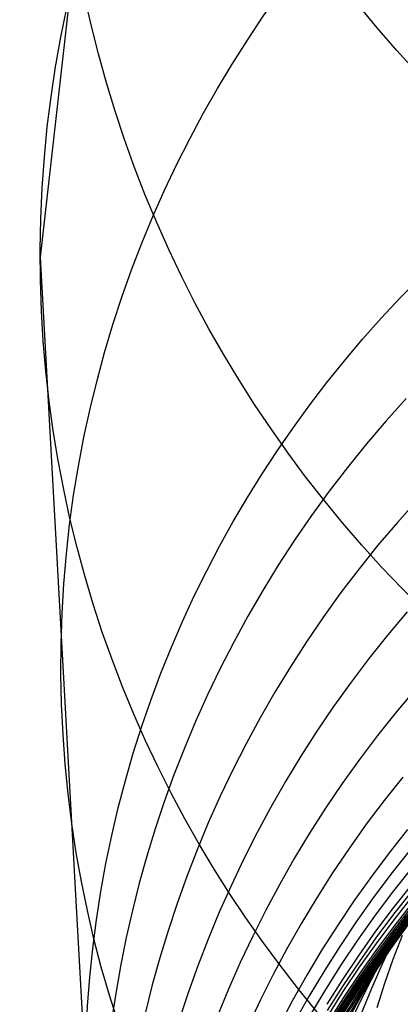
# Model space of a CAD drawing. Extents: x -1634 to -184, y -278 to 263.
# Tile 53 of 242: x -1633.64 to -1628.33, y 89.61 to 103.33. Entities that reach past the tile are written whole.
import ezdxf

# ---------------------------------------------------------------- set-up
doc = ezdxf.new("R2010")
doc.units = 0
doc.layers.add('PREDEFINITO', color=7, linetype='CONTINUOUS')

msp = doc.modelspace()

# ---------------------------------------------------------------- linework, layer by layer
at = {"layer": 'PREDEFINITO'}
for p, q in [((-1619.963, 219.046, 2.147), (-1633.355, 100.022, 509.167)), ((-1633.355, 100.022, 509.167), (-1632.722, 88.586, 552.921)), ((-1628.249, 98.052, 560.006), (-1628.531, 97.739, 559.929)), ((-1628.531, 97.739, 559.929), (-1628.805, 97.419, 559.852)), ((-1628.805, 97.419, 559.852), (-1629.069, 97.092, 559.773)), ((-1629.069, 97.092, 559.773), (-1629.325, 96.76, 559.694)), ((-1629.325, 96.76, 559.694), (-1629.571, 96.421, 559.614)), ((-1628.091, 96.64, 565.404), (-1628.372, 96.326, 565.336)), ((-1629.571, 96.421, 559.614), (-1629.807, 96.077, 559.533)), ((-1628.372, 96.326, 565.336), (-1628.644, 96.006, 565.267)), ((-1629.807, 96.077, 559.533), (-1630.034, 95.729, 559.453)), ((-1628.644, 96.006, 565.267), (-1628.906, 95.679, 565.198)), ((-1630.034, 95.729, 559.453), (-1630.251, 95.375, 559.371)), ((-1628.906, 95.679, 565.198), (-1629.16, 95.346, 565.128)), ((-1630.251, 95.375, 559.371), (-1630.459, 95.018, 559.29)), ((-1629.16, 95.346, 565.128), (-1629.405, 95.007, 565.058)), ((-1630.459, 95.018, 559.29), (-1630.656, 94.656, 559.208)), ((-1629.405, 95.007, 565.058), (-1629.64, 94.663, 564.988)), ((-1628.235, 95.079, 570.797), (-1628.505, 94.758, 570.737)), ((-1628.505, 94.758, 570.737), (-1628.767, 94.432, 570.678)), ((-1630.656, 94.656, 559.208), (-1630.843, 94.291, 559.126)), ((-1629.64, 94.663, 564.988), (-1629.866, 94.314, 564.917)), ((-1628.767, 94.432, 570.678), (-1629.019, 94.099, 570.617)), ((-1630.843, 94.291, 559.126), (-1631.02, 93.924, 559.044)), ((-1629.866, 94.314, 564.917), (-1630.081, 93.96, 564.846)), ((-1629.019, 94.099, 570.617), (-1629.262, 93.76, 570.557)), ((-1628.122, 94.002, 576.297), (-1628.39, 93.682, 576.247)), ((-1631.02, 93.924, 559.044), (-1631.187, 93.553, 558.962)), ((-1630.081, 93.96, 564.846), (-1630.287, 93.603, 564.775)), ((-1629.262, 93.76, 570.557), (-1629.496, 93.416, 570.496)), ((-1630.287, 93.603, 564.775), (-1630.483, 93.241, 564.704)), ((-1628.39, 93.682, 576.247), (-1628.65, 93.356, 576.196)), ((-1631.187, 93.553, 558.962), (-1631.343, 93.18, 558.88)), ((-1629.496, 93.416, 570.496), (-1629.72, 93.067, 570.436)), ((-1628.65, 93.356, 576.196), (-1628.901, 93.023, 576.145)), ((-1631.343, 93.18, 558.88), (-1631.489, 92.806, 558.798)), ((-1630.483, 93.241, 564.704), (-1630.669, 92.876, 564.633)), ((-1629.72, 93.067, 570.436), (-1629.934, 92.714, 570.375)), ((-1628.901, 93.023, 576.145), (-1629.142, 92.685, 576.095)), ((-1631.489, 92.806, 558.798), (-1631.625, 92.43, 558.717)), ((-1630.669, 92.876, 564.633), (-1630.845, 92.508, 564.562)), ((-1628.299, 92.777, 581.79), (-1628.557, 92.452, 581.749)), ((-1629.934, 92.714, 570.375), (-1630.139, 92.356, 570.315)), ((-1629.142, 92.685, 576.095), (-1629.375, 92.342, 576.044)), ((-1630.845, 92.508, 564.562), (-1631.011, 92.137, 564.491)), ((-1631.625, 92.43, 558.717), (-1631.751, 92.053, 558.636)), ((-1630.139, 92.356, 570.315), (-1630.334, 91.995, 570.254)), ((-1629.375, 92.342, 576.044), (-1629.597, 91.993, 575.993)), ((-1628.557, 92.452, 581.749), (-1628.807, 92.12, 581.707)), ((-1631.011, 92.137, 564.491), (-1631.166, 91.764, 564.42)), ((-1628.807, 92.12, 581.707), (-1629.047, 91.783, 581.666)), ((-1631.751, 92.053, 558.636), (-1631.867, 91.675, 558.555)), ((-1630.334, 91.995, 570.254), (-1630.518, 91.63, 570.194)), ((-1629.597, 91.993, 575.993), (-1629.811, 91.64, 575.943)), ((-1628.232, 92.046, 587.362), (-1628.489, 91.722, 587.329)), ((-1631.867, 91.675, 558.555), (-1631.973, 91.297, 558.475)), ((-1631.166, 91.764, 564.42), (-1631.311, 91.39, 564.35)), ((-1629.047, 91.783, 581.666), (-1629.278, 91.44, 581.625)), ((-1628.489, 91.722, 587.329), (-1628.736, 91.391, 587.297)), ((-1628.208, 91.746, 590.151), (-1628.464, 91.422, 590.123)), ((-1630.518, 91.63, 570.194), (-1630.693, 91.262, 570.134)), ((-1629.811, 91.64, 575.943), (-1630.014, 91.283, 575.893)), ((-1631.311, 91.39, 564.35), (-1631.446, 91.014, 564.28)), ((-1629.278, 91.44, 581.625), (-1629.499, 91.093, 581.585)), ((-1628.736, 91.391, 587.297), (-1628.975, 91.055, 587.266)), ((-1628.464, 91.422, 590.123), (-1628.71, 91.093, 590.096)), ((-1628.189, 91.49, 592.945), (-1628.444, 91.167, 592.922)), ((-1631.973, 91.297, 558.475), (-1632.068, 90.919, 558.395)), ((-1630.693, 91.262, 570.134), (-1630.858, 90.892, 570.074)), ((-1630.014, 91.283, 575.893), (-1630.207, 90.922, 575.843)), ((-1628.177, 91.277, 595.744), (-1628.431, 90.955, 595.725)), ((-1628.444, 91.167, 592.922), (-1628.691, 90.838, 592.899)), ((-1628.173, 91.188, 597.144), (-1628.427, 90.865, 597.128)), ((-1628.172, 91.108, 598.548), (-1628.425, 90.786, 598.534)), ((-1631.446, 91.014, 564.28), (-1631.572, 90.636, 564.21)), ((-1629.499, 91.093, 581.585), (-1629.711, 90.741, 581.545)), ((-1628.975, 91.055, 587.266), (-1629.204, 90.713, 587.235)), ((-1628.71, 91.093, 590.096), (-1628.948, 90.757, 590.069)), ((-1628.175, 91.009, 600.648), (-1628.428, 90.688, 600.642)), ((-1628.17, 90.973, 601.699), (-1628.423, 90.653, 601.696)), ((-1632.068, 90.919, 558.395), (-1632.154, 90.541, 558.316)), ((-1630.858, 90.892, 570.074), (-1631.012, 90.519, 570.015)), ((-1630.207, 90.922, 575.843), (-1630.391, 90.558, 575.794)), ((-1628.691, 90.838, 592.899), (-1628.928, 90.503, 592.877)), ((-1628.431, 90.955, 595.725), (-1628.677, 90.627, 595.706)), ((-1628.427, 90.865, 597.128), (-1628.672, 90.538, 597.112)), ((-1628.259, 90.838, 629.592), (-1628.426, 90.504, 629.693)), ((-1628.161, 90.947, 602.751), (-1628.414, 90.627, 602.752)), ((-1628.148, 90.931, 603.803), (-1628.4, 90.611, 603.808)), ((-1628.131, 90.924, 604.855), (-1628.383, 90.604, 604.864)), ((-1628.169, 90.955, 624.778), (-1628.367, 90.626, 624.862)), ((-1628.11, 90.926, 605.907), (-1628.361, 90.607, 605.92)), ((-1628.125, 90.936, 620.191), (-1628.344, 90.611, 620.258)), ((-1628.084, 90.938, 606.959), (-1628.335, 90.619, 606.976)), ((-1629.711, 90.741, 581.545), (-1629.913, 90.384, 581.505)), ((-1629.204, 90.713, 587.235), (-1629.425, 90.367, 587.204)), ((-1628.948, 90.757, 590.069), (-1629.177, 90.416, 590.043)), ((-1628.425, 90.786, 598.534), (-1628.67, 90.459, 598.521)), ((-1628.201, 90.765, 615.692), (-1628.431, 90.441, 615.741)), ((-1628.184, 90.771, 611.315), (-1628.425, 90.449, 611.348)), ((-1631.572, 90.636, 564.21), (-1631.687, 90.259, 564.141)), ((-1630.391, 90.558, 575.794), (-1630.565, 90.191, 575.745)), ((-1628.677, 90.627, 595.706), (-1628.913, 90.293, 595.689)), ((-1628.428, 90.688, 600.642), (-1628.672, 90.361, 600.636)), ((-1628.423, 90.653, 601.696), (-1628.666, 90.326, 601.694)), ((-1628.414, 90.627, 602.752), (-1628.657, 90.301, 602.754)), ((-1628.4, 90.611, 603.808), (-1628.644, 90.285, 603.814)), ((-1628.383, 90.604, 604.864), (-1628.626, 90.279, 604.873)), ((-1628.361, 90.607, 605.92), (-1628.604, 90.282, 605.934)), ((-1628.335, 90.619, 606.976), (-1628.577, 90.295, 606.993)), ((-1628.367, 90.626, 624.862), (-1628.556, 90.294, 624.946)), ((-1628.344, 90.611, 620.258), (-1628.554, 90.282, 620.325)), ((-1628.269, 90.675, 609.146), (-1628.51, 90.352, 609.171)), ((-1628.308, 90.571, 634.571), (-1628.435, 90.236, 634.689)), ((-1632.154, 90.541, 558.316), (-1632.231, 90.164, 558.238)), ((-1631.012, 90.519, 570.015), (-1631.156, 90.145, 569.956)), ((-1628.928, 90.503, 592.877), (-1629.156, 90.163, 592.855)), ((-1628.672, 90.538, 597.112), (-1628.908, 90.204, 597.097)), ((-1628.67, 90.459, 598.521), (-1628.906, 90.126, 598.508)), ((-1628.425, 90.449, 611.348), (-1628.657, 90.122, 611.382)), ((-1628.431, 90.441, 615.741), (-1628.652, 90.112, 615.792)), ((-1628.426, 90.504, 629.693), (-1628.585, 90.168, 629.795)), ((-1629.913, 90.384, 581.505), (-1630.105, 90.025, 581.466)), ((-1629.425, 90.367, 587.204), (-1629.635, 90.016, 587.174)), ((-1629.177, 90.416, 590.043), (-1629.396, 90.071, 590.017)), ((-1628.913, 90.293, 595.689), (-1629.141, 89.954, 595.672)), ((-1628.672, 90.361, 600.636), (-1628.907, 90.028, 600.631)), ((-1628.666, 90.326, 601.694), (-1628.901, 89.994, 601.693)), ((-1628.657, 90.301, 602.754), (-1628.892, 89.969, 602.757)), ((-1628.644, 90.285, 603.814), (-1628.878, 89.954, 603.82)), ((-1628.604, 90.282, 605.934), (-1628.837, 89.952, 605.948)), ((-1628.577, 90.295, 606.993), (-1628.811, 89.966, 607.012)), ((-1628.554, 90.282, 620.325), (-1628.754, 89.948, 620.393)), ((-1628.51, 90.352, 609.171), (-1628.743, 90.024, 609.198)), ((-1628.556, 90.294, 624.946), (-1628.736, 89.958, 625.032)), ((-1632.231, 90.164, 558.238), (-1632.297, 89.788, 558.16)), ((-1631.687, 90.259, 564.141), (-1631.792, 89.88, 564.072)), ((-1631.156, 90.145, 569.956), (-1631.291, 89.769, 569.897)), ((-1630.565, 90.191, 575.745), (-1630.728, 89.821, 575.696)), ((-1629.156, 90.163, 592.855), (-1629.374, 89.818, 592.835)), ((-1628.908, 90.204, 597.097), (-1629.135, 89.866, 597.082)), ((-1628.626, 90.279, 604.873), (-1628.86, 89.948, 604.884)), ((-1628.585, 90.168, 629.795), (-1628.733, 89.83, 629.897)), ((-1628.435, 90.236, 634.689), (-1628.553, 89.9, 634.806)), ((-1630.105, 90.025, 581.466), (-1630.288, 89.661, 581.427)), ((-1629.635, 90.016, 587.174), (-1629.836, 89.661, 587.145)), ((-1629.396, 90.071, 590.017), (-1629.606, 89.721, 589.992)), ((-1628.907, 90.028, 600.631), (-1629.133, 89.691, 600.627)), ((-1628.906, 90.126, 598.508), (-1629.132, 89.788, 598.496)), ((-1628.743, 90.024, 609.198), (-1628.966, 89.69, 609.225)), ((-1628.657, 90.122, 611.382), (-1628.879, 89.79, 611.418)), ((-1628.652, 90.112, 615.792), (-1628.863, 89.779, 615.843)), ((-1631.792, 89.88, 564.072), (-1631.887, 89.502, 564.004)), ((-1629.141, 89.954, 595.672), (-1629.359, 89.61, 595.657)), ((-1628.901, 89.994, 601.693), (-1629.127, 89.657, 601.693)), ((-1628.892, 89.969, 602.757), (-1629.117, 89.633, 602.76)), ((-1628.878, 89.954, 603.82), (-1629.103, 89.618, 603.828)), ((-1628.86, 89.948, 604.884), (-1629.085, 89.613, 604.896)), ((-1628.837, 89.952, 605.948), (-1629.062, 89.617, 605.964)), ((-1628.811, 89.966, 607.012), (-1629.035, 89.631, 607.031)), ((-1628.754, 89.948, 620.393), (-1628.945, 89.611, 620.462)), ((-1628.736, 89.958, 625.032), (-1628.906, 89.619, 625.117)), ((-1628.553, 89.9, 634.806), (-1628.661, 89.562, 634.923)), ((-1632.297, 89.788, 558.16), (-1632.355, 89.413, 558.083)), ((-1631.291, 89.769, 569.897), (-1631.415, 89.392, 569.839)), ((-1630.728, 89.821, 575.696), (-1630.882, 89.449, 575.648)), ((-1629.374, 89.818, 592.835), (-1629.584, 89.469, 592.815)), ((-1629.135, 89.866, 597.082), (-1629.353, 89.522, 597.069)), ((-1629.132, 89.788, 598.496), (-1629.35, 89.445, 598.486)), ((-1628.879, 89.79, 611.418), (-1629.093, 89.454, 611.454)), ((-1628.863, 89.779, 615.843), (-1629.066, 89.442, 615.896)), ((-1628.733, 89.83, 629.897), (-1628.872, 89.49, 629.999)), ((-1630.288, 89.661, 581.427), (-1630.46, 89.295, 581.389)), ((-1629.836, 89.661, 587.145), (-1630.027, 89.303, 587.116)), ((-1629.606, 89.721, 589.992), (-1629.807, 89.367, 589.968)), ((-1629.133, 89.691, 600.627), (-1629.35, 89.349, 600.624)), ((-1629.127, 89.657, 601.693), (-1629.344, 89.315, 601.694)), ((-1629.117, 89.633, 602.76), (-1629.334, 89.291, 602.765)), ((-1629.103, 89.618, 603.828), (-1629.319, 89.277, 603.837)), ((-1629.085, 89.613, 604.896), (-1629.301, 89.272, 604.908)), ((-1629.062, 89.617, 605.964), (-1629.278, 89.277, 605.98)), ((-1629.035, 89.631, 607.031), (-1629.25, 89.292, 607.051)), ((-1628.966, 89.69, 609.225), (-1629.181, 89.352, 609.253)), ((-1628.945, 89.611, 620.462), (-1629.127, 89.271, 620.532)), ((-1628.906, 89.619, 625.117), (-1629.067, 89.278, 625.204))]:
    msp.add_line(p, q, dxfattribs=at)
at = {"layer": 'PREDEFINITO', "extrusion": (-0.016754, -0.228497, 0.9734)}
msp.add_circle((-1619.174, 98.735, 438.716), 17.5, dxfattribs=at)
at = {"layer": 'PREDEFINITO', "extrusion": (-0.012223, -0.234636, 0.972006)}
msp.add_circle((-1619.054, 134.835, 460.701), 17.412, dxfattribs=at)
at = {"layer": 'PREDEFINITO', "extrusion": (-0.00769, -0.240761, 0.970554)}
msp.add_circle((-1618.556, 169.621, 482.654), 17.168, dxfattribs=at)
at = {"layer": 'PREDEFINITO', "extrusion": (0.001859, -0.253616, 0.967303)}
msp.add_circle((-1615.422, 237.387, 486.729), 16.908, dxfattribs=at)
at = {"layer": 'PREDEFINITO', "extrusion": (0.011409, -0.266405, 0.963794)}
msp.add_circle((-1610.852, 299.401, 490.673), 16.598, dxfattribs=at)

doc.saveas('drawing.dxf')
